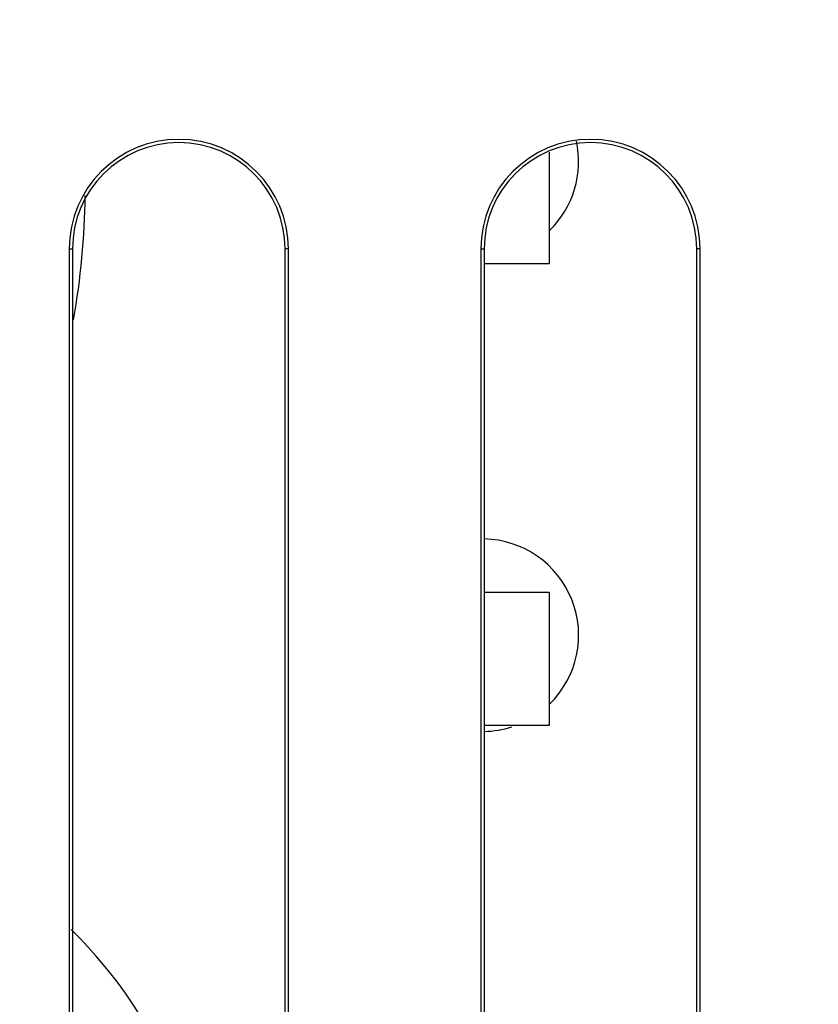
# Paper-space layout '170608_CRESCAD_1' of a CAD drawing. Header units: inches. Extents: x 0 to 17, y 0 to 11.
# Tile 55 of 139: x 9.794 to 10.064, y 7.1 to 7.433. Entities that reach past the tile are written whole.
import ezdxf
from ezdxf.enums import TextEntityAlignment as Align

# ---------------------------------------------------------------- set-up
doc = ezdxf.new("R2010")
doc.units = ezdxf.units.IN
doc.header["$LTSCALE"] = 0.935
doc.header["$MEASUREMENT"] = 0
doc.layers.get('0').update_dxf_attribs({"linetype": 'CONTINUOUS'})
doc.layers.add('DIM', color=7, linetype='CONTINUOUS')
doc.styles.get("Standard").update_dxf_attribs({"font": 'simplex.shx'})
doc.dimstyles.new('DIMSTYLE_1', dxfattribs={"dimtxt": 0.125, "dimasz": 0.18, "dimexe": 0.125, "dimexo": 0.0625, "dimgap": 0.0625, "dimtad": 0, "dimtih": 1, "dimtoh": 1, "dimdec": 3, "dimzin": 4, "dimdsep": 46, "dimtxsty": 'STANDARD', "dimblk": '_FILLED', "dimblk1": '_FILLED', "dimblk2": '_FILLED', "dimcen": 0.09, "dimadec": 0, "dimazin": 0, "dimtp": 0.001, "dimtm": 0.001, "dimtfac": 1, "dimtdec": 3, "dimtofl": 0, "dimtmove": 0, "dimatfit": 3, "dimldrblk": '_FILLED', "dimfxl": 1, "dimtolj": 1, "dimtzin": 4, "dimarcsym": 0})

# ---------------------------------------------------------------- blocks, each defined once
blk = doc.blocks.new('_FILLED')
at = {"color": 0, "linetype": 'BYBLOCK'}
blk.add_solid([(0, 0), (-1, 0.1736111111), (-1, -0.1736111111)], dxfattribs=at)
blk = doc.blocks.new('*D1')
at = {"layer": 'DIM', "color": 5, "linetype": 'CONTINUOUS'}
for p, q in [((9.3397809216, 8.7082803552), (11.1813757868, 8.7082803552)), ((11.0563757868, 8.7082803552), (11.0563757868, 6.8980497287)), ((11.0563757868, 5.1402803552), (11.0563757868, 6.4605497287)), ((10.2899315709, 5.1402803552), (11.1813757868, 5.1402803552))]:
    blk.add_line(p, q, dxfattribs=at)
at = {"layer": 'DIM', "color": 5, "linetype": 'CONTINUOUS', "xscale": 0.18, "yscale": 0.18, "zscale": 0.18}
for p, rotation in [((11.0563757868, 8.7082803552), 90), ((11.0563757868, 5.1402803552), 270)]:
    blk.add_blockref('_FILLED', p, dxfattribs=dict(at, rotation=rotation))
at = {"layer": 'DIM', "color": 5, "linetype": 'CONTINUOUS'}
for s, p, p2 in [('3.568', (10.6188757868, 6.7105497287), (11.2438757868, 6.7105497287)), ('[', (10.6188757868, 6.5230497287), (10.7438757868, 6.5230497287)), (']', (11.3688757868, 6.5230497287), (11.4938757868, 6.5230497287)), ('90,63', (10.7438757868, 6.5230497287), (11.3688757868, 6.5230497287))]:
    blk.add_text(s, height=0.125, dxfattribs=at).set_placement(p, p2, align=Align.FIT)

psp = doc.layouts.new('170608_CRESCAD_1')

# ---------------------------------------------------------------- linework, layer by layer
at = {"color": 7, "linetype": 'CONTINUOUS'}
for p, q in [((9.9726118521, 7.3879158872), (9.9726118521, 7.35028011)), ((9.8106102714, 7.3552803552), (9.8117184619, 7.3552803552)), ((9.8106102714, 7.3552803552), (9.8106102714, 6.4432803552)), ((9.8117184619, 7.3552803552), (9.8117184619, 6.4432803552)), ((9.8846102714, 7.3552803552), (9.883502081, 7.3552803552)), ((9.883502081, 6.4432803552), (9.883502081, 7.3552803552)), ((9.8846102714, 6.4432803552), (9.8846102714, 7.3552803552)), ((9.9496102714, 7.3552803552), (9.9507184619, 7.3552803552)), ((9.9496102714, 7.3552803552), (9.9496102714, 6.4432803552)), ((9.9507184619, 7.3552803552), (9.9507184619, 6.4432803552)), ((10.0236102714, 7.3552803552), (10.022502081, 7.3552803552)), ((10.022502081, 6.4432803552), (10.022502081, 7.3552803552)), ((10.0236102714, 6.4432803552), (10.0236102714, 7.3552803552)), ((9.9726118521, 7.35028011), (9.9507184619, 7.35028011)), ((9.9507184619, 7.23928011), (9.9726118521, 7.23928011)), ((9.9726118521, 7.23928011), (9.9726118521, 7.19428011)), ((9.9726118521, 7.19428011), (9.9507184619, 7.19428011))]:
    psp.add_line(p, q, dxfattribs=at)
for centre, radius, start, end in [((9.8476102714, 7.3552803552), 0.037, 0, 180), ((9.8476102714, 7.3552803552), 0.0358918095, 0, 180), ((9.9866102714, 7.3552803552), 0.037, 0, 180), ((9.9866102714, 7.3552803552), 0.0358918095, 0, 180), ((9.950111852, 7.38478011), 0.0325117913, 314.4271715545, 12.1693000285), ((9.5601256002, 7.376170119), 0.2559050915, 349.9129437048, 359.3664968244), ((9.9501123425, 7.22478011), 0.0325117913, 314.426038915, 88.9151302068), ((9.9501123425, 7.22478011), 0.0325117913, 271.084530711, 287.8237135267), ((9.6963229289, 7.0092799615), 0.1633857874, 315.0788776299, 45.2771971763)]:
    psp.add_arc(centre, radius, start, end, dxfattribs=at)

# ---------------------------------------------------------------- dimensions: what is measured, and where the dimension line sits
at = {"layer": 'DIM', "color": 5, "linetype": 'CONTINUOUS'}
dim = psp.add_linear_dim(base=(11.0563757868, 5.1402803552), p1=(9.2772809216, 8.7082803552), p2=(10.2274315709, 5.1402803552), angle=270, text='<>\\P[]', dimstyle='DIMSTYLE_1', dxfattribs=at)
dim.commit()
dim.dimension.update_dxf_attribs({"geometry": '*D1', "text_midpoint": (11.0563757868, 6.6792997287), "dimtype": 160})

doc.saveas('drawing.dxf')
